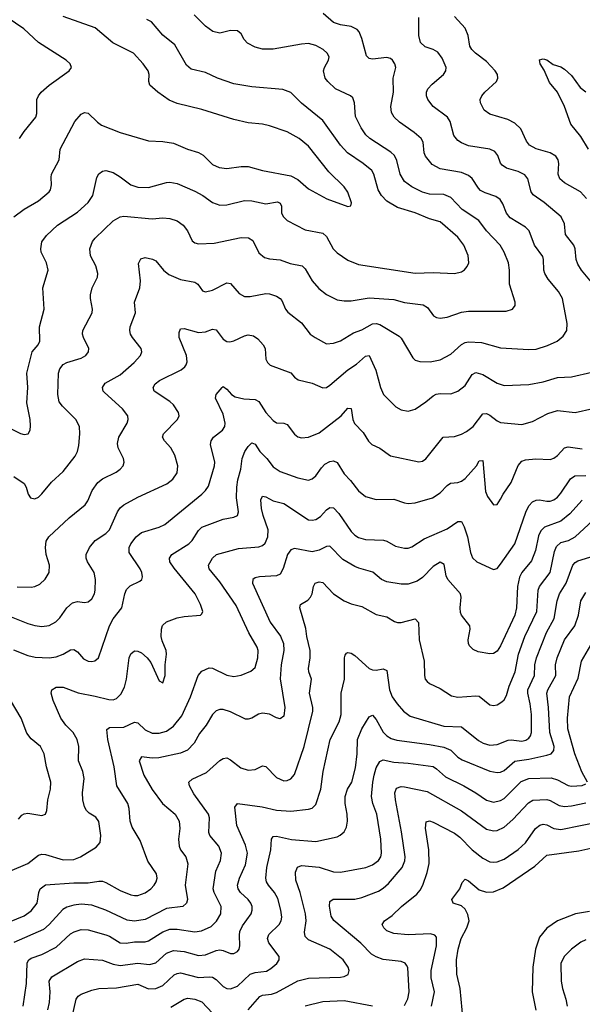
# Model space of a CAD drawing. Header units: inches. Extents: x 501419 to 657765, y 482282 to 547532.
# Tile 93 of 225: x 561744 to 564910, y 533401 to 538938. Entities that reach past the tile are written whole.
import ezdxf

# ---------------------------------------------------------------- set-up
doc = ezdxf.new("R2010")
doc.units = ezdxf.units.IN
doc.header["$MEASUREMENT"] = 0
doc.layers.add('A5563', color=7, linetype='Continuous')

msp = doc.modelspace()

# ---------------------------------------------------------------- linework, layer by layer
at = {"layer": 'A5563', "color": 6}
for points, elevation in [([(561742.9, 538270), (561769.4, 538310), (561834.6, 538390), (561840.9, 538410), (561841.2, 538490), (561849.6, 538510), (561864.5, 538530), (561909.6, 538570), (562022.9, 538650), (562035.2, 538670), (562028.9, 538690), (562005.9, 538710), (561850, 538809.4), (561767.4, 538887.4), (561630, 538979.3)], 4200), ([(561670.6, 536650.6), (561750, 536610.5), (561770, 536605.2), (561792.8, 536610), (561803.2, 536630), (561805.4, 536654.6), (561802.7, 536690), (561783.8, 536783.8), (561789.6, 536870), (561783.9, 536950), (561814.8, 537070), (561848.1, 537110), (561857.5, 537130), (561856.9, 537210), (561881.8, 537310), (561875, 537430), (561904.3, 537530), (561894.5, 537570), (561865.1, 537630), (561862.7, 537650), (561869.9, 537689.9), (561894.7, 537725.3), (561958.1, 537781.9), (562070, 537856.7), (562129.7, 537910), (562155.3, 537950), (562179, 538050), (562190, 538071), (562210, 538087.3), (562230, 538090.7), (562270, 538079), (562310, 538055.1), (562369, 538010), (562410, 537995.7), (562470, 537994.5), (562570, 538021.9), (562590, 538023.7), (562630, 538017.8), (562730, 537974.2), (562774.7, 537950), (562830, 537910.8), (562870, 537894.5), (562910, 537897.6), (563010, 537921.1), (563050, 537918.7), (563130, 537903), (563194.4, 537914.4), (563210, 537906.3), (563216.6, 537890), (563218.3, 537850), (563229.3, 537829.3), (563250, 537808.7), (563350, 537757), (563450, 537738.4), (563470, 537718.3), (563508.6, 537650), (563530, 537626.6), (563590, 537586.7), (563650, 537562), (563970, 537512.1), (564070, 537516.1), (564190, 537511), (564230, 537521.2), (564247.6, 537532.4), (564262.9, 537550), (564270.8, 537570), (564267.9, 537612.1), (564243, 537670), (564210, 537714.8), (564110, 537802.1), (564050, 537818.7), (563970, 537851.8), (563870, 537882.1), (563810, 537918.1), (563780.5, 537950), (563760.7, 537980.7), (563737.4, 538070), (563725.4, 538090), (563677, 538130), (563588.7, 538190), (563550, 538233), (563450.6, 538370.7), (563330, 538468.4), (563270, 538528.5), (563225.4, 538545.5), (563050, 538561.5), (562950, 538577.5), (562857.8, 538610), (562790, 538641.3), (562710, 538659.9), (562682.9, 538682.9), (562616.8, 538796.8), (562550, 538850.6), (562486.6, 538926.6), (562459.2, 538939.2)], 4000), ([(561711, 537829), (561770, 537872.5), (561850, 537919.2), (561909.9, 537970), (561918, 537982), (561924.4, 538010), (561920.9, 538050), (561924.3, 538070), (561965.9, 538150), (561971.4, 538210), (562054.4, 538365.6), (562090, 538407.2), (562110, 538416.2), (562130, 538413), (562182.1, 538362.1), (562205.3, 538345.3), (562310, 538304.4), (562470, 538257.2), (562550, 538253.3), (562610, 538243), (562688.7, 538210), (562750, 538192.3), (562776.3, 538176.3), (562830, 538123.8), (562866.7, 538106.7), (562910, 538101.4), (562990, 538112.8), (563030, 538112.5), (563110, 538090.9), (563270, 538059.9), (563310, 538040.5), (563370, 537987.2), (563472.8, 537930), (563590, 537888.2), (563608, 537892), (563611.1, 537908.9), (563590, 537969.1), (563570, 537998.3), (563482.9, 538082.9), (563370, 538226.9), (563316.5, 538270), (563250, 538307.6), (563150, 538342), (563110, 538351.7), (563030, 538359.1), (562950, 538376.3), (562770, 538433), (562630, 538467.5), (562585.9, 538485.9), (562520.9, 538530), (562477.1, 538570), (562471.3, 538590), (562472.8, 538630), (562467.3, 538650), (562439.6, 538690), (562384.7, 538750), (562268.3, 538808.4), (562170, 538893.4), (561990, 538955.8)], 4100), ([(561711.8, 536370), (561769.7, 536330), (561781.5, 536310), (561793.1, 536270), (561805.5, 536250), (561830, 536242.9), (561850, 536252.6), (561870, 536270.9), (561922.9, 536337.1), (561990, 536397), (562056.4, 536483.6), (562069.5, 536510), (562076.6, 536543.4), (562083, 536610), (562080.6, 536650), (562060.5, 536690), (561985.6, 536765.6), (561967.2, 536790), (561959.7, 536830), (561962.1, 536950), (561970, 536974.6), (561990, 536998.8), (562010, 537010.2), (562090, 537034), (562117.4, 537050), (562132.4, 537070), (562134.2, 537090), (562103.7, 537150), (562098.1, 537170), (562100, 537190), (562152, 537290), (562155.1, 537310), (562142.1, 537370), (562142.8, 537390), (562153.2, 537430), (562181.5, 537490), (562184, 537510), (562173.4, 537553.4), (562143.5, 537610), (562139.9, 537650), (562154.4, 537690), (562169.4, 537710), (562270, 537806.5), (562309.8, 537830.2), (562330, 537833.9), (562490, 537818.1), (562550, 537823.4), (562590, 537821), (562630, 537806.7), (562663.5, 537783.5), (562688.8, 537750), (562714.6, 537694.6), (562730, 537683), (562750, 537677.5), (562838.8, 537681.2), (562990, 537713.2), (563032.4, 537712.4), (563056.4, 537696.4), (563090, 537626.9), (563121.7, 537601.7), (563150, 537593.9), (563210, 537588), (563266.5, 537566.5), (563333.2, 537553.2), (563350, 537537.7), (563390.2, 537470.2), (563427.4, 537427.4), (563470, 537392.6), (563530, 537362.5), (563570, 537356.8), (563610, 537357.2), (563710, 537374.8), (563850, 537365.1), (563910, 537347.2), (564014.6, 537334.6), (564039.1, 537319.1), (564073, 537273), (564090, 537262.7), (564110, 537258.8), (564150, 537265.1), (564230, 537292.9), (564270, 537299.9), (564481.1, 537298.9), (564516.5, 537310), (564532.6, 537330), (564532.5, 537350), (564500.1, 537450), (564500.3, 537530), (564495, 537570), (564470.9, 537630), (564447.8, 537670), (564371, 537751), (564328.1, 537808.1), (564234.8, 537870), (564170, 537938.6), (564130, 537956.1), (564050, 537957.8), (564010, 537967.9), (563950, 537998), (563909, 538029), (563884.5, 538070), (563866.2, 538146.2), (563854.1, 538174.1), (563833.5, 538193.5), (563713.7, 538270), (563691.6, 538291.6), (563665.1, 538330), (563634, 538394), (563629, 538470), (563618.5, 538498.5), (563606.3, 538510), (563520.8, 538550), (563477.5, 538590), (563463.9, 538610), (563453, 538650), (563458.8, 538670), (563481.9, 538710), (563484.9, 538730), (563475.1, 538750), (563452.2, 538770), (563410, 538793.9), (563370, 538803.7), (563330, 538800.8), (563170, 538773.4), (563110, 538772.4), (563070, 538783.8), (563027, 538807), (563006.9, 538826.9), (562990, 538858), (562970, 538876.2), (562930, 538877), (562870, 538863.5), (562831.5, 538871.5), (562790, 538902.5), (562725.7, 538965.7)], 3900), ([(561730, 535748.1), (561810, 535747.1), (561830, 535750.5), (561857, 535763), (561888.1, 535791.9), (561911.3, 535830), (561912.6, 535870), (561893.8, 535930), (561888.9, 535970), (561894.4, 536005.6), (561907.6, 536030), (562023.8, 536136.2), (562113.3, 536210), (562128.1, 536231.9), (562152.4, 536290), (562183.7, 536336.3), (562210, 536356), (562287.1, 536392.9), (562310.3, 536410), (562326.8, 536430), (562332.7, 536450), (562329.1, 536470), (562298.6, 536530), (562294, 536554), (562302.9, 536590), (562348.9, 536670), (562354.4, 536690), (562352.5, 536710), (562323.7, 536750), (562221.5, 536841.5), (562214.7, 536850), (562210.2, 536870), (562225.1, 536894.9), (562310, 536941.2), (562389.4, 537010), (562424.4, 537050), (562431.2, 537070), (562428, 537090), (562380.1, 537150), (562368.6, 537170), (562364.1, 537190), (562366.9, 537210), (562395.8, 537290), (562390.5, 537350), (562420.2, 537430), (562423.3, 537470), (562412.6, 537567.4), (562426.9, 537593.1), (562450, 537601.6), (562492.4, 537592.4), (562510, 537581.8), (562553.5, 537530), (562584.4, 537504.4), (562650, 537476.6), (562730, 537462.8), (562746.1, 537450), (562772.6, 537412.6), (562790, 537408.6), (562830, 537417.6), (562910, 537457.9), (562930, 537455.4), (562978.8, 537398.8), (563010, 537381), (563041.6, 537381.6), (563130, 537397.5), (563150, 537396), (563190, 537382.6), (563210.3, 537370.3), (563219.3, 537359.3), (563240.7, 537310), (563252.9, 537292.9), (563330, 537234.1), (563379.2, 537170), (563406.3, 537150), (563470, 537115.3), (563510, 537118.5), (563550, 537132.4), (563622.2, 537177.8), (563670, 537193.7), (563730, 537227.5), (563750, 537230.2), (563770, 537223.6), (563878.7, 537158.7), (563890, 537147.3), (563956.1, 537036.1), (563970, 537024.1), (563995.8, 537015.8), (564053.3, 537013.3), (564110, 537024.5), (564170, 537058.1), (564230, 537111), (564250, 537122.4), (564270, 537127.3), (564342.8, 537122.8), (564450, 537093.6), (564610, 537083), (564650, 537085.8), (564714.6, 537105.4), (564768.9, 537130), (564801.8, 537158.2), (564822.7, 537190), (564824.8, 537230), (564798.9, 537370), (564776.7, 537410), (564718.2, 537478.2), (564698.3, 537510), (564693.6, 537530), (564692.5, 537590), (564687, 537607), (564640.2, 537670), (564611.6, 537751.6), (564590.8, 537770.8), (564503.3, 537823.3), (564483.2, 537850), (564462.1, 537902.1), (564446.9, 537926.9), (564423.5, 537943.5), (564364, 537964), (564337.8, 537977.8), (564325.1, 537990), (564290, 538044.9), (564270, 538062.7), (564230, 538079.5), (564110, 538099.2), (564064.5, 538124.5), (564027.5, 538170), (564020.1, 538190), (564014, 538250), (564002.8, 538270), (563964.1, 538304.1), (563881.1, 538361.1), (563850.9, 538390.9), (563836.8, 538416.8), (563832.1, 538450), (563848.1, 538530), (563846.2, 538610), (563860.2, 538670), (563855.1, 538690), (563842, 538710), (563830, 538720.1), (563810, 538726.1), (563730, 538715.6), (563710, 538719.2), (563695.6, 538735.6), (563670, 538832.8), (563653.8, 538870), (563642.9, 538882.9), (563610, 538899.7), (563550, 538909.5), (563510, 538921.7), (563452.3, 538972.3)], 3800), ([(564970.4, 537450), (564905.6, 537530), (564884.3, 537564.3), (564876.1, 537590), (564870.4, 537650.4), (564861.9, 537670), (564816.1, 537730), (564810, 537790), (564791.9, 537830), (564696.2, 537910), (564633.1, 537953.1), (564622.4, 537970), (564602.9, 538042.9), (564586.2, 538066.2), (564550, 538084.7), (564483.3, 538103.3), (564459.3, 538119.3), (564450.5, 538130.5), (564434.8, 538174.8), (564417.2, 538197.2), (564390, 538210.9), (564269.5, 538229.5), (564230, 538244.9), (564210, 538258.1), (564187.8, 538287.8), (564166.1, 538366.1), (564150.9, 538390), (564071.5, 538450), (564041.5, 538490), (564033, 538510), (564032.8, 538530), (564041.7, 538550), (564064.3, 538575.7), (564128.3, 538630), (564142.7, 538650), (564144.3, 538670), (564121.5, 538721.5), (564096.4, 538756.4), (564071.1, 538771.1), (564025.9, 538785.9), (564000.4, 538810), (563990.7, 538850), (563990.3, 538950)], 3700), ([(564933.1, 537933.1), (564899.5, 537970), (564810, 538020), (564783.5, 538043.5), (564773.4, 538070), (564777.7, 538130), (564774.5, 538150), (564761.1, 538170), (564729, 538189), (564650, 538212.7), (564612.5, 538232.5), (564595.1, 538255.1), (564564.4, 538324.4), (564530, 538357), (564490, 538377), (564390, 538406.8), (564358.7, 538430), (564336.5, 538470), (564335.1, 538490), (564344, 538510), (564361.7, 538530), (564426.7, 538590), (564435.2, 538610), (564432.4, 538630), (564419.9, 538650), (564370, 538703.8), (564309.2, 538749.2), (564288.4, 538770), (564277.8, 538790), (564267.6, 538850), (564251, 538890), (564190, 538957)], 3600), ([(564945.2, 538210), (564901.9, 538281.9), (564845.9, 538350), (564809.6, 538450), (564771.1, 538531.1), (564725.9, 538585.9), (564694.5, 538654.5), (564672.4, 538690), (564670, 538711.7), (564690, 538718.4), (564710, 538711.8), (564745.8, 538685.8), (564790, 538672.7), (564810, 538660.5), (564850, 538624.2), (564897.5, 538557.5), (564930, 538532.5)], 3500), ([(561620.3, 535610), (561790, 535542.9), (561830, 535531.2), (561870, 535526.4), (561910, 535531.1), (561948.1, 535551.9), (561970, 535574.1), (562010, 535630.4), (562041.9, 535658.1), (562070, 535666.3), (562110, 535660.3), (562130, 535665), (562150, 535681.9), (562164.8, 535710), (562169.8, 535730), (562171.5, 535790), (562162.8, 535830), (562125.2, 535890), (562118.2, 535910), (562118.1, 535930), (562136.9, 535970), (562169.9, 536010), (562230, 536048), (562249, 536070), (562295, 536170), (562310, 536193.6), (562330.6, 536209.4), (562410, 536252.3), (562572.7, 536327.3), (562606.2, 536353.8), (562630.7, 536390), (562634.9, 536430), (562617.2, 536490), (562595.4, 536530), (562558.8, 536570), (562548.5, 536590), (562554.4, 536610), (562632.9, 536690), (562641.1, 536710), (562638.3, 536730), (562610, 536771.5), (562590, 536790.2), (562501.5, 536850), (562494.9, 536870), (562507.1, 536890), (562531, 536910), (562653.3, 536970), (562674, 536986), (562681.9, 536998.1), (562686.8, 537013.2), (562683.2, 537050), (562641.6, 537150), (562641.1, 537178.9), (562650, 537199.8), (562670, 537201.1), (562750, 537179.7), (562790, 537182.7), (562830, 537197), (562850, 537194), (562890, 537141.3), (562910, 537129), (562927.1, 537127.1), (562950, 537131.7), (563010, 537161.2), (563030, 537165.6), (563060.8, 537160.8), (563084.2, 537144.2), (563114.1, 537110), (563124.8, 537090), (563130.1, 537030), (563138, 537010), (563154.4, 536994.4), (563270, 536953), (563290, 536927.2), (563312.1, 536912.1), (563390, 536894), (563450, 536867.6), (563470, 536870.1), (563490, 536882.1), (563590, 536969.6), (563639, 537001), (563690, 537045.1), (563710, 537050), (563747.8, 536967.8), (563774.5, 536870), (563790.9, 536830.9), (563860.2, 536760.2), (563890, 536744.7), (563930, 536736.1), (563970, 536747.5), (564030, 536788.4), (564070, 536822.6), (564088.3, 536831.7), (564110, 536835.7), (564170, 536833.6), (564210, 536849.3), (564250, 536881.4), (564290, 536942.6), (564310, 536954.2), (564350, 536943.5), (564430, 536894.4), (564470, 536880.4), (564610, 536886.3), (564690, 536901.8), (564770, 536925.5), (564850, 536930.5), (564963.8, 536956.2)], 3700), ([(561710, 535393.5), (561790, 535361.9), (561832.4, 535352.4), (561910, 535350.2), (561950, 535355.7), (561988.4, 535370), (562030, 535393.8), (562050, 535396.4), (562070, 535382.1), (562104.2, 535344.2), (562130, 535330.8), (562150, 535328.6), (562167.3, 535332.7), (562188.6, 535350), (562249.1, 535530), (562271.3, 535568.7), (562319.7, 535630), (562336.8, 535710), (562346.3, 535733.7), (562366.5, 535753.5), (562419.8, 535780.2), (562431.1, 535790), (562435.5, 535804.5), (562432, 535830), (562422.8, 535850), (562361.4, 535941.4), (562361, 535970), (562369.6, 535990), (562400.7, 536030), (562430, 536053.5), (562530, 536084), (562560.2, 536099.8), (562769.9, 536270), (562790.2, 536290), (562805.9, 536314.1), (562840.4, 536430), (562842.5, 536450), (562817.6, 536550), (562821.1, 536570), (562834.7, 536590), (562886.3, 536630), (562899, 536650), (562900.7, 536670), (562890, 536719.4), (562845.6, 536810), (562850.3, 536830), (562883, 536870), (562890, 536874.6), (562910, 536861), (562936.8, 536830), (562957.2, 536817.2), (563005.8, 536805.8), (563070, 536802.1), (563090, 536791.3), (563130, 536730), (563170, 536684.6), (563190, 536671.6), (563230, 536669.2), (563250, 536661.9), (563290, 536606.9), (563310, 536592.5), (563330, 536587.1), (563370, 536591.1), (563430, 536614.8), (563552.4, 536710), (563590, 536752.8), (563610, 536751), (563619.6, 536690), (563627.9, 536667.9), (563676.9, 536616.9), (563707.2, 536567.2), (563726, 536550), (563770, 536528.2), (563830, 536486), (563990, 536451.6), (564010, 536455.2), (564030, 536468.8), (564128, 536590), (564190, 536594.3), (564230, 536607), (564258.3, 536621.7), (564295.5, 536650), (564350, 536720.9), (564370, 536723.3), (564390, 536713.8), (564430, 536681.5), (564450, 536672.1), (564570, 536661.4), (564630, 536678), (564716.2, 536723.8), (564770, 536740.2), (564870, 536728.7), (564970, 536750.7)], 3600), ([(561690, 534148.5), (561790, 534192.3), (561850, 534239.9), (561870, 534245.4), (561890, 534242.8), (561990, 534212.3), (562050, 534214.7), (562086.8, 534230), (562175.1, 534284.9), (562197.1, 534310), (562201.8, 534350), (562189.1, 534429.1), (562172.8, 534452.8), (562135.5, 534475.5), (562121.3, 534490), (562110, 534512.1), (562099.4, 534550), (562098.2, 534590), (562107, 534670), (562099.9, 534710), (562075.8, 534770), (562077.2, 534850), (562067.8, 534890), (562044.7, 534930), (562004.2, 534970), (561975.6, 535010), (561933.4, 535110), (561921.2, 535150), (561924.7, 535170), (561950, 535183.6), (561990, 535183.6), (562072.9, 535152.9), (562170, 535134.6), (562245.7, 535114.3), (562270, 535113.5), (562290, 535121.4), (562314.2, 535145.8), (562334.8, 535185.2), (562345.4, 535230), (562360.7, 535350), (562370, 535372.1), (562390, 535387.9), (562410, 535387.3), (562430, 535377.6), (562461.7, 535350), (562482.8, 535322.8), (562530, 535220.6), (562550, 535207.9), (562563.9, 535250), (562562.2, 535310), (562570, 535370), (562567.8, 535390), (562545.8, 535445.8), (562540.8, 535470), (562542.4, 535510), (562548, 535532), (562570, 535552.6), (562630, 535574.6), (562670, 535582.4), (562761.5, 535590), (562770, 535596.5), (562775.5, 535610), (562762.7, 535650), (562730.9, 535710), (562613.4, 535853.4), (562589.4, 535890), (562586.5, 535910), (562600.4, 535930), (562696, 535990), (562714.4, 536010), (562750, 536065.5), (562770, 536083.4), (562890, 536128.8), (562950, 536139.8), (562970, 536150), (562975.6, 536170), (562964.9, 536250), (562966.6, 536310), (562972.6, 536350), (562989.6, 536410), (562995.9, 536470), (563010.8, 536509.2), (563030, 536538.6), (563050, 536559.4), (563070, 536550.4), (563096.3, 536510), (563135.2, 536470), (563170, 536424.3), (563210, 536396.4), (563310, 536362.3), (563370, 536348.7), (563390, 536355.3), (563410, 536373.1), (563442, 536418), (563462.2, 536437.8), (563490, 536454.4), (563510, 536458), (563530, 536447.9), (563570, 536383.3), (563606.2, 536346.2), (563650, 536288.1), (563690, 536256.9), (563750, 536239.8), (563850, 536242.2), (563910, 536220.2), (563930, 536217.3), (563970, 536221.5), (564066.9, 536250), (564110, 536277.4), (564150, 536319.3), (564168.5, 536331.5), (564210, 536335.8), (564230, 536342.7), (564250, 536358.3), (564314.5, 536430), (564330, 536457.6), (564350, 536459.5), (564365, 536285), (564376.5, 536256.5), (564410, 536209.5), (564430, 536212.1), (564450, 536241.6), (564464.4, 536270), (564510, 536334.5), (564549.4, 536430.6), (564570, 536455.9), (564590, 536463.6), (564647.8, 536467.8), (564730, 536464.3), (564750, 536471.9), (564770, 536487.9), (564810, 536529.8), (564830, 536536), (564910, 536524.1)], 3500), ([(561635.9, 533844.1), (561770, 533898.3), (561810, 533925.4), (561842.2, 533970), (561851.9, 534030), (561859.5, 534050), (561890, 534072.6), (562050, 534084.2), (562130, 534084.2), (562190, 534093.9), (562210, 534092.6), (562230, 534086), (562310, 534041.4), (562370, 534016.3), (562390, 534012.3), (562410, 534013.4), (562450, 534027.5), (562481.6, 534050), (562500.7, 534070), (562512.7, 534090), (562517.1, 534110), (562514.2, 534134.2), (562465.4, 534205.4), (562422, 534322), (562376.6, 534396.6), (562366.7, 534430), (562361.3, 534501.3), (562353.8, 534530), (562291.1, 534630), (562275.5, 534735.5), (562239.5, 534890), (562234.2, 534945.8), (562250, 534957.1), (562330, 534959.3), (562390, 534986.6), (562410, 534984.1), (562450, 534944.4), (562490, 534925.8), (562530, 534924.8), (562570, 534937.7), (562610, 534964.1), (562657.5, 535022.5), (562706, 535130), (562749.2, 535250), (562770, 535275.1), (562810, 535292.6), (562830, 535290.9), (562910, 535252.6), (562950, 535244.3), (562990, 535252.5), (563045.1, 535274.9), (563070, 535294.2), (563084.6, 535350), (563085.6, 535390), (563080.7, 535410), (563033, 535490), (562962.7, 535642.7), (562870, 535776), (562810, 535849.3), (562807.3, 535870), (562829.2, 535910), (562851.7, 535930), (562976.2, 535963.8), (563090, 535973.2), (563110, 535980.6), (563125.2, 535994.8), (563139.8, 536030), (563142.3, 536070), (563114, 536150), (563105.1, 536190), (563101.6, 536238.4), (563110, 536258.8), (563130, 536254.2), (563170, 536232.1), (563230, 536216.4), (563370, 536125.9), (563390, 536123), (563410, 536127.2), (563436.6, 536143.4), (563470, 536181), (563490, 536195.5), (563510, 536192.4), (563540.8, 536160.8), (563610, 536060.6), (563630, 536038.4), (563650, 536025.2), (563690, 536015.7), (563791.2, 536011.2), (563810, 536005.8), (563858, 535978), (563910, 535966.6), (563930, 535966.9), (563950, 535973.5), (564020.5, 536019.5), (564150, 536075.3), (564210, 536116.8), (564230, 536116.1), (564245.6, 536085.6), (564263.1, 536030), (564280.8, 535940.8), (564292.2, 535912.2), (564316.1, 535890), (564410, 535845.5), (564430, 535852.6), (564450, 535875.7), (564530, 535989.8), (564591.7, 536168.3), (564610, 536204.8), (564630, 536226), (564650, 536236.6), (564670, 536238.4), (564710.6, 536230.6), (564730, 536231.3), (564750, 536238.3), (564770, 536252.6), (564790, 536275.8), (564843.9, 536356.1), (564867.7, 536372.3), (564930, 536375.1)], 3400), ([(564910, 536235.9), (564840.2, 536159.8), (564790, 536118.5), (564696.4, 536083.6), (564677.3, 536062.7), (564664.3, 536035.7), (564646.5, 535953.5), (564625, 535895), (564570.4, 535830), (564557.1, 535802.9), (564546.1, 535750), (564538.8, 535630), (564530, 535590), (564450, 535417.2), (564430, 535387), (564410, 535373.9), (564390, 535370.9), (564323.8, 535383.8), (564295.8, 535395.8), (564276.1, 535416.1), (564269.3, 535430), (564267.1, 535450), (564279.3, 535510), (564277.3, 535530), (564230.1, 535590), (564225, 535605), (564223, 535630), (564228.5, 535690), (564224.9, 535710), (564153.4, 535790), (564144.6, 535810), (564133.3, 535873.3), (564110, 535886.6), (564070, 535862.6), (564010, 535801.4), (563980, 535780), (563930, 535763.6), (563890, 535763.6), (563810, 535775.8), (563780.9, 535790), (563730.7, 535830.7), (563652.9, 535852.9), (563630, 535863.8), (563562.7, 535902.7), (563490, 535977.2), (563470, 535974.7), (563430, 535954.2), (563390, 535944.8), (563290, 535964.9), (563270, 535956.7), (563251.5, 535930), (563227.8, 535852.2), (563210, 535820.3), (563190, 535810), (563094.3, 535805.7), (563070, 535799.1), (563056.1, 535790), (563053.6, 535770), (563154.6, 535550), (563211.8, 535471.8), (563228, 535430), (563230.3, 535390), (563215.1, 535310), (563210.5, 535230.5), (563235.9, 535070), (563230, 535021), (563210, 535005.6), (563190, 535011.2), (563150, 535032.8), (563110, 535038), (563088.3, 535031.7), (563050, 535010.1), (563030, 535003.4), (563015.1, 535004.9), (562930, 535046.1), (562890, 535058.8), (562870, 535059.1), (562850, 535051.1), (562830, 535030.6), (562793.9, 534970), (562756.9, 534923.1), (562726.2, 534870), (562689.3, 534830), (562650, 534812.8), (562527.5, 534787.5), (562490, 534784.5), (562430, 534792.5), (562416.2, 534770), (562442.9, 534690), (562489.4, 534609.4), (562548.8, 534530), (562620.1, 534470), (562641.5, 534430), (562645.4, 534390), (562637.8, 534330), (562641.4, 534290), (562650.2, 534270), (562678.6, 534230), (562691, 534190), (562675.2, 534070), (562687.9, 533990), (562683.6, 533970), (562662.2, 533950), (562570, 533940.2), (562450, 533877.3), (562391.2, 533868.8), (562350, 533873.9), (562229.5, 533929.5), (562150, 533957.3), (562090, 533964.6), (562050, 533958.6), (562010, 533946.1), (561987, 533933), (561911.3, 533848.7), (561878.5, 533821.5), (561711.5, 533748.5)], 3300), ([(561763.8, 533390), (561782, 533518), (561786, 533634), (561795.8, 533650), (561810, 533659.5), (561870, 533681.2), (561950, 533722), (562030, 533796.6), (562051, 533809), (562090, 533821.3), (562130, 533818.6), (562230, 533791.1), (562250, 533784.4), (562310, 533747), (562344.1, 533744.1), (562390, 533751.6), (562450, 533751.7), (562470, 533757), (562550, 533808.1), (562590, 533822.7), (562630, 533822.6), (562730, 533808.3), (562766.9, 533813.1), (562821.4, 533838.6), (562852.6, 533867.4), (562876.7, 533910), (562878.7, 533950), (562837.8, 534030), (562833.4, 534050), (562847.8, 534150), (562874.4, 534210), (562879.3, 534250), (562865.8, 534290), (562814, 534350), (562807.8, 534367.8), (562813.3, 534450), (562807.5, 534470), (562723.8, 534583.8), (562699.3, 534630), (562696.4, 534650), (562714, 534666), (562796.2, 534703.8), (562870, 534772.2), (562890, 534783.3), (562910, 534786.1), (562930, 534776.4), (562988.1, 534730), (563030, 534716.7), (563070, 534721.4), (563110, 534741.7), (563130, 534737.3), (563190, 534676.1), (563230, 534657.8), (563250, 534659.2), (563270, 534669.3), (563290, 534693.1), (563345.2, 534850), (563393.7, 535050), (563394.1, 535070), (563375.2, 535150), (563386.5, 535230), (563371.4, 535270), (563368.7, 535290), (563379, 535350), (563378, 535390), (563360, 535470), (563355, 535515), (563320.3, 535630), (563324.4, 535650), (563365.7, 535674.3), (563380, 535690), (563390.5, 535710), (563397.9, 535750), (563407.7, 535770), (563430, 535776.6), (563450, 535773), (563510.7, 535710), (563570, 535670.3), (563610, 535653.3), (563670, 535637.4), (563750, 535592.3), (563810, 535579.8), (563853.4, 535553.4), (563870, 535548.1), (563890, 535548.5), (563970, 535567.8), (563987.9, 535547.9), (563991.3, 535450), (564020.3, 535330), (564021.2, 535250), (564026.2, 535230), (564036.2, 535216.2), (564050, 535204.7), (564110, 535177), (564174.9, 535134.9), (564210, 535127.4), (564310, 535136.1), (564330, 535132.9), (564390, 535084.2), (564410, 535080.5), (564430, 535085.7), (564457.9, 535102.1), (564470, 535112.7), (564483.2, 535136.8), (564499.3, 535190), (564531.5, 535270), (564550.5, 535370), (564586.5, 535470), (564654.7, 535610), (564662.5, 535730), (564668.4, 535750), (564728.7, 535830), (564753.5, 535946.5), (564764.6, 535975.4), (564790, 535997.3), (564832.1, 536010), (564870, 536030.2), (564970, 536120.9)], 3200), ([(561902.3, 533370), (561912.8, 533410), (561916.1, 533470), (561910.9, 533530), (561925.5, 533554.5), (562070, 533642.3), (562110, 533656.1), (562210, 533649), (562270, 533627.3), (562310, 533619.7), (562410, 533631.8), (562475, 533625), (562510, 533633.7), (562570, 533687.9), (562610, 533702.5), (562670, 533697.2), (562750, 533675.4), (562790, 533679.2), (562850, 533703.5), (562870, 533707.1), (562890, 533703.7), (562930, 533686.1), (562950, 533686.5), (562970, 533697.5), (562979.6, 533710), (562983.9, 533730), (562980.8, 533790), (562983.8, 533810), (562998.6, 533841.4), (563046, 533910), (563053.4, 533930), (563053.3, 533950), (563045.6, 533970), (563030.4, 533990), (562987, 534030), (562974.2, 534050), (562970.4, 534070), (562981.2, 534110), (563015, 534185), (563026.5, 534250), (563015.9, 534295.9), (562966.6, 534406.6), (562955.5, 534510), (562970.2, 534529.8), (563109.3, 534510.7), (563190, 534492), (563270, 534487.4), (563370, 534498), (563390, 534504.5), (563410, 534525), (563438.4, 534610), (563452.2, 534710), (563490.6, 534890), (563541.6, 534990), (563552.6, 535030), (563552.4, 535150), (563571.2, 535230), (563571.3, 535348.7), (563575.1, 535364.9), (563584, 535376), (563590, 535379.6), (563610, 535375.1), (563630, 535362.6), (563710, 535288.8), (563730, 535280.9), (563750, 535280), (563790, 535288.3), (563810, 535277.8), (563824.9, 535170), (563840.8, 535130), (563868.7, 535090), (563904.7, 535050), (563941.5, 535021.5), (564130, 534965), (564230, 534960.4), (564325.2, 534885.2), (564351.6, 534870), (564390, 534857.9), (564430, 534861.4), (564493.5, 534886.5), (564510, 534888.4), (564570, 534880.4), (564593.1, 534886.9), (564610, 534898.2), (564618.7, 534910), (564624.1, 534930), (564623.5, 535030), (564616.6, 535090), (564602.9, 535150), (564604.2, 535170), (564641, 535250), (564642.7, 535310), (564652.6, 535350), (564708.2, 535491.8), (564751.6, 535570), (564769.3, 535670), (564781.6, 535710), (564819.3, 535770), (564857.5, 535870), (564870, 535886.1), (564885.4, 535894.6), (564977, 535923)], 3100), ([(562039.6, 533330), (562063.1, 533430), (562073.1, 533446.9), (562090, 533458.1), (562150, 533480.5), (562190, 533489.5), (562290, 533492.5), (562410, 533513.3), (562470, 533487.6), (562510, 533488.7), (562550, 533506.8), (562614.4, 533565.6), (562630, 533574.1), (562650, 533576.9), (562750, 533551.9), (562810, 533555.8), (562830, 533552.4), (562850, 533540), (562890, 533500.6), (562910, 533489.3), (562930, 533487), (562970, 533503.5), (563040.5, 533570), (563070, 533579.6), (563132.2, 533587.8), (563158.1, 533601.9), (563190.9, 533630), (563204.9, 533650), (563204.7, 533670), (563146.6, 533746.6), (563138.3, 533770), (563146, 533794), (563205.1, 533850), (563215.2, 533870), (563218.6, 533890), (563213.8, 533930), (563196.6, 533996.6), (563177.9, 534030), (563144.2, 534070), (563132.7, 534090), (563128.6, 534110), (563135.7, 534170), (563157, 534270), (563160.5, 534330), (563170, 534345.3), (563190, 534345.9), (563273.1, 534326.9), (563410, 534316.9), (563530, 534343.3), (563548.2, 534351.8), (563570, 534370), (563584, 534396), (563589.2, 534430.8), (563587.6, 534470), (563575, 534530), (563575.5, 534570), (563589.7, 534610), (563612.5, 534650), (563634.2, 534730), (563643.3, 534810), (563644.8, 534890), (563669.6, 534950.4), (563710, 535018.2), (563730, 535026.7), (563750, 535002.1), (563790, 534930.8), (563810.1, 534910.1), (563835.2, 534895.2), (563866, 534886), (564050, 534862.7), (564130, 534846.3), (564170, 534830), (564210.4, 534790.4), (564234.8, 534774.8), (564390, 534712.3), (564430, 534703.5), (564450, 534706.1), (564470, 534715.9), (564530, 534768.5), (564610, 534778.6), (564710, 534801.4), (564733.9, 534810), (564750, 534828.4), (564750.8, 534850), (564727.4, 534930), (564719.6, 535070), (564710.2, 535149.8), (564716.9, 535170), (564760.3, 535250), (564759.6, 535310), (564769.3, 535350), (564809.8, 535450.2), (564867.9, 535530), (564889.3, 535590), (564900.8, 535670), (564930, 535716.7)], 3000), ([(564938.7, 534650), (564907.9, 534707.9), (564868.8, 534810), (564829.4, 534950), (564827.2, 535010), (564838.1, 535130), (564886, 535234), (564904.5, 535330), (565010, 535511.2)], 2900), ([(561737.2, 534442.8), (561756.3, 534463.7), (561770, 534471.7), (561790, 534475.1), (561870, 534462.9), (561889.5, 534470.5), (561897.6, 534490), (561902.1, 534550), (561917.7, 534610), (561919.6, 534650), (561896.2, 534736.2), (561882.1, 534810), (561860.9, 534850), (561810, 534894.4), (561785.5, 534925.5), (561753.3, 535010), (561692.1, 535112.1)], 3600), ([(563030, 533370.4), (563095, 533445), (563110, 533451.9), (563161.9, 533458.1), (563190, 533466.4), (563310, 533533.2), (563370, 533548.3), (563550, 533552.9), (563570, 533556.4), (563592.6, 533567.4), (563598.9, 533590), (563592.7, 533610), (563564.6, 533650), (563489.7, 533710), (563370, 533762.8), (563350, 533781.4), (563346.8, 533806.8), (563356.5, 533870), (563353.2, 533910), (563323, 534030), (563299, 534099), (563296.8, 534143.2), (563308, 534172), (563330, 534180.8), (563430, 534172.2), (563510, 534144.9), (563550, 534143.1), (563692.1, 534170), (563730, 534184.8), (563762.4, 534210), (563775.5, 534230), (563780.4, 534250), (563775.6, 534330), (563753.3, 534470), (563731.1, 534530), (563724, 534570), (563730.9, 534650), (563739, 534690), (563749.8, 534730.2), (563770, 534766.1), (563790, 534774.9), (563850, 534763.4), (563930, 534757.7), (564070, 534737.2), (564090, 534725.5), (564140.3, 534680.3), (564242.6, 534630), (564310.2, 534590.2), (564370, 534548), (564410, 534538.2), (564450, 534546.1), (564470, 534559), (564566.6, 534653.4), (564609.6, 534670.4), (564734, 534674), (564770, 534663.3), (564830, 534631.8), (564850, 534628.3), (564908.5, 534631.5), (564930, 534639.7)], 2900), ([(563910, 533393.9), (563928.7, 533431.3), (563936, 533470), (563927.9, 533607.9), (563921.6, 533621.6), (563912.4, 533632.4), (563890, 533640.7), (563790, 533652.6), (563750, 533667.5), (563723, 533683), (563664.1, 533744.1), (563511.1, 533871.1), (563496.3, 533896.3), (563486.7, 533953.3), (563490, 533978.1), (563508.4, 533991.6), (563630, 533991.6), (563670, 534000.6), (563763.5, 534036.5), (563790, 534053.7), (563819.2, 534080.8), (563896.2, 534170), (563912.2, 534207.8), (563913.4, 534230), (563893.3, 534370), (563859.2, 534550), (563855.9, 534590), (563864.2, 534615.8), (563890, 534625.4), (563910, 534623.8), (564037, 534597), (564230, 534488.1), (564370, 534386.1), (564410, 534375.7), (564430, 534378), (564470, 534397), (564519.4, 534440.6), (564606.6, 534533.4), (564631.8, 534548.2), (564710, 534552.3), (564730, 534547.3), (564778.9, 534518.9), (564810, 534512.2), (564850, 534516.4), (564930, 534534.2)], 2800), ([(564060.8, 533390), (564078, 533470), (564059.8, 533550), (564059.8, 533590), (564089.5, 533730), (564090, 533777.4), (564080.8, 533790), (564056.5, 533796.5), (563930, 533790.7), (563850, 533798.3), (563810, 533814.4), (563793, 533830), (563784.8, 533850), (563797.2, 533870), (563839.5, 533900.5), (563892.1, 533950), (563979.4, 534020.6), (563997.7, 534042.3), (564012.8, 534070), (564038, 534142), (564048, 534192), (564046.6, 534270), (564028.3, 534391.7), (564032.2, 534427.8), (564050, 534433.1), (564070, 534425.8), (564190, 534363.1), (564220.2, 534340.2), (564289.6, 534269.6), (564350, 534223), (564390, 534202.7), (564410, 534200.4), (564430, 534202), (564470, 534216.9), (564550, 534271.1), (564590.3, 534309.7), (564646.1, 534390), (564671.3, 534408.7), (564690, 534413.7), (564710, 534410.3), (564750, 534390.3), (564790, 534384.6), (565010, 534428.1)], 2700), ([(564239.5, 533310), (564223.2, 533490), (564204, 533570), (564202.2, 533650), (564211.5, 533710), (564227.8, 533770), (564260.7, 533830), (564272.9, 533870), (564265.8, 533905.8), (564250, 533934.9), (564230, 533953.9), (564182.7, 533970), (564176.1, 533990), (564221.8, 534050), (564233.8, 534086.2), (564250, 534104.3), (564270, 534094.8), (564330, 534043.8), (564370, 534030.6), (564410, 534033.9), (564463.8, 534056.2), (564642.1, 534177.9), (564710, 534240.2), (564890, 534264), (565025.9, 534294.1)], 2600), ([(564950, 533923.2), (564870.8, 533909.2), (564770, 533870.8), (564710, 533829.7), (564670, 533778.5), (564646.8, 533710), (564631.9, 533610), (564628.6, 533470), (564648, 533368)], 2600), ([(564930, 533763.6), (564901, 533750), (564848.9, 533711.1), (564808.7, 533670), (564789.7, 533630), (564791.9, 533530), (564797.8, 533490), (564817.5, 533430), (564824.6, 533390)], 2700), ([(562595.5, 533384.5), (562670, 533429.3), (562690, 533434.4), (562730, 533428.7), (562770, 533413.9), (562828.8, 533350)], 2900), ([(563350, 533391.1), (563450, 533416.7), (563570, 533422.5), (563730, 533391.5)], 2800)]:
    msp.add_lwpolyline(points, dxfattribs=dict(at, elevation=elevation))

doc.saveas('drawing.dxf')
